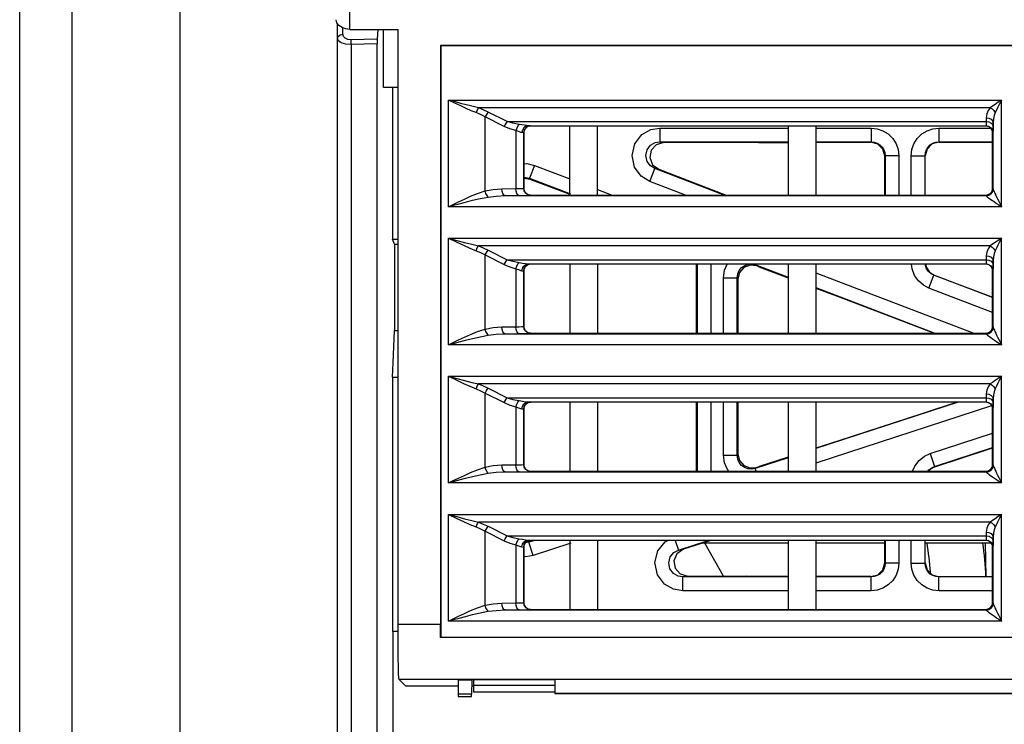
# Model space of a CAD drawing. Header units: millimetres. Extents: x 0 to 500, y 0 to 550.
# Tile 32 of 50: x 213 to 248, y 425 to 451. Entities that reach past the tile are written whole.
import ezdxf

# ---------------------------------------------------------------- set-up
doc = ezdxf.new("R2010")
doc.units = ezdxf.units.MM
doc.header["$LTSCALE"] = 35.851852
doc.layers.get('0').update_dxf_attribs({"linetype": 'CONTINUOUS'})

msp = doc.modelspace()

# ---------------------------------------------------------------- linework, layer by layer
at = {"color": 7, "linetype": 'CONTINUOUS'}
for p, q in [((212.738, 391.517), (212.738, 489.517)), ((214.634, 416.295), (214.634, 489.517)), ((218.552, 416.306), (218.552, 486.017)), ((224.695, 450.417), (224.695, 453.194)), ((224.22, 450.656), (224.195, 450.767)), ((224.297, 450.555), (224.22, 450.656)), ((224.238, 416.646), (224.238, 450.632)), ((224.411, 450.479), (224.297, 450.555)), ((224.264, 450.157), (224.336, 450.217)), ((224.336, 450.217), (224.435, 450.24)), ((224.55, 450.432), (224.411, 450.479)), ((224.435, 450.24), (224.435, 450.471)), ((224.456, 450.163), (224.435, 450.24)), ((224.695, 450.417), (224.55, 450.432)), ((224.695, 450.417), (226.436, 450.417)), ((225.7, 450.417), (225.682, 450.056)), ((225.912, 448.317), (225.907, 450.417)), ((226.436, 428.882), (226.436, 450.417)), ((224.238, 450.076), (224.264, 450.157)), ((224.274, 449.998), (224.238, 450.076)), ((224.382, 449.93), (224.274, 449.998)), ((224.548, 449.886), (224.382, 449.93)), ((224.521, 450.094), (224.456, 450.163)), ((224.621, 450.049), (224.521, 450.094)), ((224.738, 449.872), (224.548, 449.886)), ((224.735, 450.036), (224.621, 450.049)), ((225.682, 450.056), (224.735, 450.036)), ((224.738, 449.872), (224.735, 450.036)), ((225.68, 449.892), (224.738, 449.872)), ((224.738, 449.872), (224.738, 416.147)), ((225.681, 450.023), (225.68, 449.996)), ((225.68, 449.996), (225.68, 449.941)), ((225.68, 449.941), (225.68, 449.892)), ((225.68, 418.358), (225.68, 449.892)), ((225.682, 450.056), (225.681, 450.023)), ((227.967, 449.838), (227.967, 428.882)), ((227.967, 449.838), (227.988, 449.817)), ((261.774, 449.838), (227.967, 449.838)), ((227.988, 449.817), (227.988, 428.417)), ((261.774, 449.817), (227.988, 449.817)), ((226.436, 448.317), (225.912, 448.317)), ((226.238, 448.317), (226.238, 442.816)), ((228.258, 443.996), (228.258, 447.858)), ((228.51, 447.789), (228.258, 447.858)), ((228.49, 447.746), (228.258, 447.858)), ((228.258, 447.858), (248.281, 447.858)), ((228.705, 447.644), (228.49, 447.746)), ((228.743, 447.726), (228.51, 447.789)), ((228.958, 447.67), (228.743, 447.726)), ((248.047, 447.701), (247.951, 447.635)), ((248.157, 447.775), (248.047, 447.701)), ((248.214, 447.724), (248.153, 447.603)), ((248.281, 447.858), (248.157, 447.775)), ((248.281, 447.858), (248.214, 447.724)), ((248.281, 443.996), (248.281, 447.858)), ((228.904, 447.553), (228.705, 447.644)), ((229.088, 447.472), (228.904, 447.553)), ((229.158, 447.621), (228.958, 447.67)), ((229.259, 447.403), (229.088, 447.472)), ((229.342, 447.578), (229.158, 447.621)), ((229.283, 447.468), (229.259, 447.403)), ((229.425, 447.332), (229.259, 447.403)), ((229.312, 447.528), (229.283, 447.468)), ((229.342, 447.578), (229.312, 447.528)), ((229.522, 447.507), (229.342, 447.578)), ((247.868, 447.578), (229.342, 447.578)), ((229.701, 447.424), (229.522, 447.507)), ((229.659, 447.374), (229.621, 447.314)), ((229.701, 447.424), (229.659, 447.374)), ((230.387, 447.077), (229.701, 447.424)), ((247.75, 447.353), (247.731, 447.218)), ((247.797, 447.474), (247.75, 447.353)), ((247.868, 447.578), (247.797, 447.474)), ((247.951, 447.635), (247.868, 447.578)), ((247.868, 447.578), (247.943, 447.534)), ((247.943, 447.534), (248.009, 447.473)), ((248.009, 447.473), (248.056, 447.403)), ((248.056, 447.403), (248.017, 447.299)), ((248.101, 447.496), (248.056, 447.403)), ((248.153, 447.603), (248.101, 447.496)), ((229.59, 447.248), (229.425, 447.332)), ((229.621, 447.314), (229.59, 447.248)), ((229.59, 444.566), (229.59, 447.248)), ((230.276, 446.902), (229.59, 447.248)), ((230.346, 447.028), (230.308, 446.968)), ((230.387, 447.077), (230.346, 447.028)), ((230.59, 447.02), (230.387, 447.077)), ((230.387, 447.077), (247.729, 447.077)), ((230.816, 446.976), (230.59, 447.02)), ((247.726, 446.999), (247.724, 446.968)), ((247.727, 447.036), (247.726, 446.999)), ((247.729, 447.077), (247.727, 447.036)), ((247.731, 447.218), (247.729, 447.077)), ((247.729, 447.077), (247.824, 447.063)), ((247.731, 447.218), (247.826, 447.204)), ((247.824, 447.063), (247.904, 447.025)), ((247.826, 447.204), (247.907, 447.166)), ((247.904, 447.025), (247.959, 446.969)), ((247.907, 447.166), (247.961, 447.109)), ((247.961, 447.109), (247.981, 447.042)), ((247.981, 447.042), (247.979, 446.902)), ((247.991, 447.178), (247.981, 447.042)), ((247.981, 444.636), (247.981, 447.042)), ((248.017, 447.299), (247.991, 447.178)), ((230.308, 446.968), (230.276, 446.902)), ((230.479, 446.816), (230.276, 446.902)), ((230.705, 446.751), (230.479, 446.816)), ((230.731, 446.844), (230.705, 446.751)), ((230.705, 446.751), (230.705, 444.65)), ((230.773, 446.725), (230.705, 446.751)), ((230.77, 446.923), (230.731, 446.844)), ((230.816, 446.976), (230.77, 446.923)), ((230.833, 446.701), (230.773, 446.725)), ((230.918, 446.959), (230.816, 446.976)), ((230.883, 446.685), (230.833, 446.701)), ((230.921, 446.678), (230.883, 446.685)), ((231.009, 446.943), (230.918, 446.959)), ((230.938, 446.773), (230.921, 446.678)), ((230.966, 446.675), (230.921, 446.678)), ((230.986, 446.854), (230.938, 446.773)), ((230.983, 446.672), (230.966, 446.675)), ((231.002, 446.768), (230.983, 446.672)), ((230.983, 444.662), (230.983, 446.672)), ((230.988, 446.667), (230.983, 446.672)), ((231.056, 446.908), (230.986, 446.854)), ((230.993, 446.716), (230.988, 446.667)), ((230.988, 446.667), (230.988, 444.667)), ((231.007, 446.763), (230.993, 446.716)), ((231.056, 446.849), (231.002, 446.768)), ((231.03, 446.806), (231.007, 446.763)), ((231.082, 446.932), (231.009, 446.943)), ((231.062, 446.844), (231.03, 446.806)), ((231.14, 446.928), (231.056, 446.908)), ((231.137, 446.903), (231.056, 446.849)), ((231.099, 446.875), (231.062, 446.844)), ((231.14, 446.928), (231.082, 446.932)), ((231.143, 446.898), (231.099, 446.875)), ((231.233, 446.922), (231.137, 446.903)), ((231.14, 446.928), (247.72, 446.928)), ((231.207, 446.925), (231.14, 446.928)), ((231.189, 446.912), (231.143, 446.898)), ((231.238, 446.917), (231.189, 446.912)), ((231.233, 446.922), (231.207, 446.925)), ((231.238, 446.917), (231.233, 446.922)), ((247.708, 446.917), (231.238, 446.917)), ((232.658, 444.417), (232.658, 446.917)), ((233.658, 444.417), (233.658, 446.917)), ((235.259, 446.606), (235.584, 446.79)), ((235.584, 446.79), (235.907, 446.843)), ((235.907, 446.843), (235.907, 446.343)), ((235.907, 446.843), (240.558, 446.843)), ((240.558, 446.917), (240.558, 444.417)), ((241.558, 446.917), (241.558, 444.417)), ((241.558, 446.843), (243.565, 446.843)), ((243.565, 446.843), (243.565, 446.343)), ((243.565, 446.843), (243.783, 446.819)), ((243.783, 446.819), (243.991, 446.747)), ((243.991, 446.747), (244.182, 446.629)), ((244.182, 446.629), (244.345, 446.469)), ((245.232, 446.469), (245.394, 446.629)), ((245.394, 446.629), (245.585, 446.747)), ((245.585, 446.747), (245.794, 446.819)), ((245.794, 446.819), (246.012, 446.843)), ((246.012, 446.843), (246.012, 446.343)), ((246.012, 446.843), (247.885, 446.843)), ((247.72, 446.928), (247.708, 446.917)), ((247.757, 446.912), (247.708, 446.917)), ((247.721, 446.933), (247.72, 446.928)), ((247.72, 446.928), (247.815, 446.909)), ((247.723, 446.946), (247.721, 446.933)), ((247.724, 446.968), (247.723, 446.946)), ((247.804, 446.898), (247.757, 446.912)), ((247.847, 446.875), (247.804, 446.898)), ((247.815, 446.909), (247.896, 446.855)), ((247.885, 446.844), (247.847, 446.875)), ((247.916, 446.806), (247.885, 446.844)), ((247.896, 446.855), (247.95, 446.774)), ((247.939, 446.763), (247.916, 446.806)), ((247.953, 446.716), (247.939, 446.763)), ((247.95, 446.774), (247.97, 446.678)), ((247.958, 446.667), (247.953, 446.716)), ((247.97, 446.678), (247.958, 446.667)), ((247.958, 444.667), (247.958, 446.667)), ((247.959, 446.969), (247.979, 446.902)), ((247.971, 446.685), (247.97, 446.678)), ((247.973, 446.705), (247.971, 446.685)), ((247.974, 446.739), (247.973, 446.705)), ((247.976, 446.785), (247.974, 446.739)), ((247.977, 446.84), (247.976, 446.785)), ((247.979, 446.902), (247.977, 446.84)), ((234.905, 445.851), (235.004, 446.278)), ((235.004, 446.278), (235.259, 446.606)), ((235.58, 446.225), (235.744, 446.317)), ((235.744, 446.317), (235.907, 446.343)), ((236.052, 446.316), (235.784, 446.239)), ((235.907, 446.343), (240.558, 446.343)), ((236.052, 446.316), (235.907, 446.343)), ((239.488, 446.316), (236.052, 446.316)), ((239.488, 446.316), (240.558, 446.322)), ((241.558, 446.343), (243.565, 446.343)), ((241.558, 446.327), (242.175, 446.329)), ((242.175, 446.329), (243.555, 446.333)), ((243.565, 446.343), (243.555, 446.333)), ((243.806, 446.266), (243.555, 446.333)), ((243.565, 446.343), (243.674, 446.331)), ((243.674, 446.331), (243.778, 446.295)), ((243.778, 446.295), (243.874, 446.236)), ((244.345, 446.469), (244.466, 446.275)), ((244.466, 446.275), (244.54, 446.063)), ((245.036, 446.063), (245.11, 446.275)), ((245.11, 446.275), (245.232, 446.469)), ((245.77, 446.268), (245.587, 446.085)), ((245.703, 446.236), (245.798, 446.295)), ((246.02, 446.335), (245.77, 446.268)), ((245.798, 446.295), (245.903, 446.331)), ((245.903, 446.331), (246.012, 446.343)), ((246.02, 446.335), (246.012, 446.343)), ((246.012, 446.343), (247.958, 446.343)), ((246.02, 446.335), (247.911, 446.332)), ((247.911, 446.332), (247.957, 446.332)), ((235.402, 445.847), (235.452, 446.061)), ((235.452, 446.061), (235.58, 446.225)), ((235.602, 446.037), (235.553, 445.772)), ((235.784, 446.239), (235.602, 446.037)), ((243.989, 446.084), (243.806, 446.266)), ((243.874, 446.236), (243.955, 446.156)), ((243.955, 446.156), (244.016, 446.059)), ((244.055, 445.834), (243.989, 446.084)), ((244.016, 446.059), (244.052, 445.953)), ((244.052, 445.953), (244.065, 445.843)), ((244.54, 446.063), (244.564, 445.843)), ((245.012, 445.843), (245.036, 446.063)), ((245.512, 445.843), (245.524, 445.953)), ((245.587, 446.085), (245.52, 445.835)), ((245.524, 445.953), (245.561, 446.059)), ((245.561, 446.059), (245.622, 446.156)), ((245.622, 446.156), (245.703, 446.236)), ((230.988, 445.549), (231.096, 445.555)), ((231.096, 445.555), (231.369, 445.492)), ((234.997, 445.425), (234.905, 445.851)), ((235.449, 445.635), (235.402, 445.847)), ((235.572, 445.471), (235.449, 445.635)), ((235.553, 445.772), (235.651, 445.517)), ((244.065, 445.843), (244.055, 445.834)), ((244.055, 444.417), (244.055, 445.834)), ((244.065, 445.843), (244.065, 444.417)), ((244.564, 445.843), (244.065, 445.843)), ((244.564, 445.843), (244.564, 444.417)), ((245.012, 444.417), (245.012, 445.843)), ((245.012, 445.843), (245.512, 445.843)), ((245.512, 444.417), (245.512, 445.843)), ((245.52, 445.835), (245.512, 445.843)), ((245.52, 444.417), (245.52, 445.835)), ((231.369, 445.492), (231.19, 445.025)), ((231.369, 445.492), (232.658, 445)), ((235.24, 445.098), (234.997, 445.425)), ((235.551, 444.909), (235.729, 445.376)), ((235.729, 445.376), (235.572, 445.471)), ((235.651, 445.517), (235.874, 445.349)), ((238.241, 444.417), (235.729, 445.376)), ((235.874, 445.349), (235.729, 445.376)), ((235.874, 445.349), (238.316, 444.417)), ((230.988, 445.053), (231.054, 445.057)), ((231.217, 444.986), (230.988, 445.015)), ((231.054, 445.057), (231.19, 445.025)), ((231.19, 445.025), (231.217, 444.986)), ((231.19, 445.025), (232.674, 444.458)), ((232.665, 444.433), (231.217, 444.986)), ((235.551, 444.909), (235.24, 445.098)), ((236.84, 444.417), (235.551, 444.909)), ((229.314, 444.473), (229.59, 444.566)), ((229.59, 444.566), (229.88, 444.624)), ((229.617, 444.477), (229.59, 444.566)), ((229.88, 444.624), (230.196, 444.646)), ((230.196, 444.646), (230.705, 444.65)), ((230.205, 444.551), (230.196, 444.646)), ((230.23, 444.47), (230.205, 444.551)), ((230.705, 444.65), (230.818, 444.652)), ((230.714, 444.555), (230.705, 444.65)), ((230.738, 444.475), (230.714, 444.555)), ((230.818, 444.652), (230.906, 444.655)), ((230.906, 444.655), (230.962, 444.658)), ((230.962, 444.658), (230.983, 444.662)), ((230.983, 444.662), (230.988, 444.667)), ((231.002, 444.566), (230.983, 444.662)), ((230.988, 444.667), (230.993, 444.618)), ((230.993, 444.618), (231.007, 444.571)), ((231.056, 444.485), (231.002, 444.566)), ((231.007, 444.571), (231.03, 444.528)), ((231.03, 444.528), (231.062, 444.49)), ((231.062, 444.49), (231.099, 444.459)), ((233.658, 444.618), (234.185, 444.417)), ((247.847, 444.459), (247.885, 444.49)), ((247.885, 444.49), (247.916, 444.528)), ((247.906, 444.469), (247.96, 444.55)), ((247.908, 444.462), (247.962, 444.542)), ((247.916, 444.528), (247.939, 444.571)), ((247.939, 444.571), (247.953, 444.618)), ((247.953, 444.618), (247.958, 444.667)), ((247.958, 444.667), (247.979, 444.646)), ((247.96, 444.55), (247.979, 444.646)), ((247.962, 444.542), (247.981, 444.636)), ((247.979, 444.646), (247.98, 444.643)), ((247.98, 444.643), (247.981, 444.636)), ((247.981, 444.636), (247.984, 444.621)), ((247.984, 444.621), (247.992, 444.598)), ((247.992, 444.598), (248.004, 444.566)), ((248.004, 444.566), (248.022, 444.526)), ((248.022, 444.526), (248.044, 444.477)), ((228.43, 444.079), (228.623, 444.171)), ((228.623, 444.171), (228.835, 444.27)), ((228.653, 444.104), (228.883, 444.165)), ((228.835, 444.27), (229.064, 444.372)), ((228.883, 444.165), (229.132, 444.227)), ((229.064, 444.372), (229.314, 444.473)), ((229.132, 444.227), (229.402, 444.289)), ((229.402, 444.289), (229.701, 444.347)), ((229.656, 444.4), (229.617, 444.477)), ((229.701, 444.347), (229.656, 444.4)), ((229.701, 444.347), (229.991, 444.382)), ((229.991, 444.382), (230.308, 444.396)), ((230.265, 444.416), (230.23, 444.47)), ((230.308, 444.396), (230.265, 444.416)), ((230.308, 444.396), (230.816, 444.4)), ((230.308, 444.396), (247.729, 444.396)), ((230.774, 444.42), (230.738, 444.475)), ((230.816, 444.4), (230.774, 444.42)), ((230.816, 444.4), (230.985, 444.402)), ((230.985, 444.402), (231.117, 444.405)), ((231.137, 444.431), (231.056, 444.485)), ((231.099, 444.459), (231.143, 444.436)), ((231.117, 444.405), (231.201, 444.408)), ((231.233, 444.412), (231.137, 444.431)), ((231.143, 444.436), (231.189, 444.421)), ((231.189, 444.421), (231.238, 444.417)), ((231.201, 444.408), (231.233, 444.412)), ((231.233, 444.412), (231.238, 444.417)), ((231.238, 444.417), (247.708, 444.417)), ((247.708, 444.417), (247.757, 444.421)), ((247.708, 444.417), (247.729, 444.396)), ((247.729, 444.396), (247.825, 444.415)), ((247.729, 444.396), (247.73, 444.394)), ((247.73, 444.394), (247.731, 444.39)), ((247.731, 444.39), (247.827, 444.409)), ((247.731, 444.39), (247.736, 444.381)), ((247.736, 444.381), (247.75, 444.366)), ((247.75, 444.366), (247.773, 444.347)), ((247.757, 444.421), (247.804, 444.436)), ((247.773, 444.347), (247.805, 444.322)), ((247.804, 444.436), (247.847, 444.459)), ((247.805, 444.322), (247.846, 444.292)), ((247.825, 444.415), (247.906, 444.469)), ((247.827, 444.409), (247.908, 444.462)), ((247.846, 444.292), (247.897, 444.256)), ((247.897, 444.256), (247.956, 444.215)), ((247.956, 444.215), (248.025, 444.168)), ((248.025, 444.168), (248.101, 444.116)), ((248.044, 444.477), (248.071, 444.419)), ((248.071, 444.419), (248.104, 444.351)), ((248.104, 444.351), (248.141, 444.276)), ((248.141, 444.276), (248.183, 444.192)), ((248.183, 444.192), (248.229, 444.098)), ((228.258, 443.996), (228.43, 444.079)), ((228.258, 443.996), (228.444, 444.047)), ((248.281, 443.996), (228.258, 443.996)), ((228.444, 444.047), (228.653, 444.104)), ((248.101, 444.116), (248.186, 444.059)), ((248.186, 444.059), (248.281, 443.996)), ((248.229, 444.098), (248.281, 443.996)), ((226.31, 442.637), (226.238, 442.816)), ((226.238, 442.816), (226.436, 442.816)), ((228.258, 438.996), (228.258, 442.858)), ((228.258, 442.858), (228.564, 442.774)), ((228.258, 442.858), (228.541, 442.722)), ((228.258, 442.858), (248.281, 442.858)), ((228.541, 442.722), (228.8, 442.6)), ((228.564, 442.774), (228.845, 442.699)), ((248.157, 442.775), (248.047, 442.701)), ((248.214, 442.724), (248.153, 442.603)), ((248.281, 442.858), (248.157, 442.775)), ((248.281, 442.858), (248.214, 442.724)), ((248.281, 438.996), (248.281, 442.858)), ((226.31, 442.637), (226.311, 439.513)), ((226.31, 442.637), (226.436, 442.637)), ((228.8, 442.6), (229.039, 442.493)), ((228.845, 442.699), (229.104, 442.634)), ((229.039, 442.493), (229.259, 442.403)), ((229.104, 442.634), (229.342, 442.578)), ((229.259, 442.403), (229.283, 442.468)), ((229.259, 442.403), (229.425, 442.332)), ((229.283, 442.468), (229.312, 442.528)), ((229.312, 442.528), (229.342, 442.578)), ((229.342, 442.578), (229.522, 442.507)), ((247.868, 442.578), (229.342, 442.578)), ((229.522, 442.507), (229.701, 442.424)), ((229.621, 442.314), (229.659, 442.374)), ((229.659, 442.374), (229.701, 442.424)), ((229.701, 442.424), (230.387, 442.077)), ((247.75, 442.353), (247.731, 442.218)), ((247.797, 442.474), (247.75, 442.353)), ((247.868, 442.578), (247.797, 442.474)), ((247.951, 442.635), (247.868, 442.578)), ((247.868, 442.578), (247.943, 442.534)), ((247.943, 442.534), (248.009, 442.473)), ((248.047, 442.701), (247.951, 442.635)), ((248.009, 442.473), (248.056, 442.403)), ((248.056, 442.403), (248.017, 442.299)), ((248.101, 442.496), (248.056, 442.403)), ((248.153, 442.603), (248.101, 442.496)), ((229.425, 442.332), (229.59, 442.248)), ((229.59, 442.248), (229.621, 442.314)), ((229.59, 439.566), (229.59, 442.248)), ((229.59, 442.248), (230.276, 441.902)), ((230.308, 441.968), (230.346, 442.028)), ((230.346, 442.028), (230.387, 442.077)), ((230.387, 442.077), (230.591, 442.02)), ((230.387, 442.077), (247.729, 442.077)), ((230.591, 442.02), (230.816, 441.976)), ((247.726, 441.999), (247.724, 441.968)), ((247.727, 442.036), (247.726, 441.999)), ((247.729, 442.077), (247.727, 442.036)), ((247.731, 442.218), (247.729, 442.077)), ((247.729, 442.077), (247.824, 442.063)), ((247.731, 442.218), (247.826, 442.204)), ((247.824, 442.063), (247.904, 442.025)), ((247.826, 442.204), (247.907, 442.166)), ((247.904, 442.025), (247.959, 441.969)), ((247.907, 442.166), (247.961, 442.109)), ((247.961, 442.109), (247.981, 442.042)), ((247.981, 442.042), (247.979, 441.902)), ((247.991, 442.178), (247.981, 442.042)), ((247.981, 439.636), (247.981, 442.042)), ((248.017, 442.299), (247.991, 442.178)), ((230.276, 441.902), (230.308, 441.968)), ((230.276, 441.902), (230.48, 441.816)), ((230.48, 441.816), (230.705, 441.751)), ((230.705, 441.751), (230.731, 441.844)), ((230.705, 441.751), (230.705, 439.65)), ((230.705, 441.751), (230.79, 441.718)), ((230.731, 441.844), (230.77, 441.923)), ((230.77, 441.923), (230.816, 441.976)), ((230.79, 441.718), (230.864, 441.69)), ((230.816, 441.976), (230.944, 441.955)), ((230.864, 441.69), (230.921, 441.678)), ((230.921, 441.678), (230.938, 441.773)), ((230.921, 441.678), (230.966, 441.675)), ((230.938, 441.773), (230.986, 441.854)), ((230.944, 441.955), (231.055, 441.936)), ((230.966, 441.675), (230.983, 441.672)), ((230.983, 441.672), (231.002, 441.768)), ((230.983, 439.662), (230.983, 441.672)), ((230.983, 441.672), (230.988, 441.667)), ((230.986, 441.854), (231.056, 441.908)), ((230.993, 441.715), (230.988, 441.667)), ((230.988, 441.667), (230.988, 439.667)), ((231.007, 441.762), (230.993, 441.715)), ((231.002, 441.768), (231.056, 441.849)), ((231.03, 441.805), (231.007, 441.762)), ((231.061, 441.843), (231.03, 441.805)), ((231.055, 441.936), (231.14, 441.928)), ((231.056, 441.908), (231.14, 441.928)), ((231.056, 441.849), (231.137, 441.903)), ((231.099, 441.874), (231.061, 441.843)), ((231.142, 441.898), (231.099, 441.874)), ((231.137, 441.903), (231.233, 441.922)), ((231.14, 441.928), (247.72, 441.928)), ((231.14, 441.928), (231.208, 441.925)), ((231.189, 441.912), (231.142, 441.898)), ((231.238, 441.917), (231.189, 441.912)), ((231.208, 441.925), (231.233, 441.922)), ((231.233, 441.922), (231.238, 441.917)), ((247.708, 441.917), (231.238, 441.917)), ((232.658, 441.917), (232.658, 439.417)), ((233.658, 441.917), (233.658, 439.417)), ((237.237, 439.417), (237.237, 441.917)), ((237.265, 441.917), (237.265, 439.417)), ((237.764, 441.917), (237.764, 439.417)), ((238.212, 441.426), (238.249, 441.696)), ((238.249, 441.696), (238.345, 441.917)), ((238.73, 441.561), (238.786, 441.688)), ((238.786, 441.688), (238.873, 441.794)), ((238.957, 441.799), (238.797, 441.619)), ((238.873, 441.794), (238.986, 441.872)), ((239.182, 441.883), (238.957, 441.799)), ((238.986, 441.872), (239.117, 441.917)), ((239.418, 441.853), (239.182, 441.883)), ((239.289, 441.917), (239.39, 441.893)), ((239.399, 441.917), (239.39, 441.893)), ((239.418, 441.853), (239.39, 441.893)), ((239.39, 441.893), (240.558, 441.447)), ((239.495, 441.824), (239.418, 441.853)), ((239.495, 441.824), (240.558, 441.423)), ((240.558, 441.917), (240.558, 439.417)), ((241.558, 441.917), (241.558, 439.417)), ((245.041, 441.742), (245.02, 441.917)), ((245.131, 441.51), (245.041, 441.742)), ((245.527, 441.863), (245.52, 441.917)), ((245.571, 441.747), (245.527, 441.863)), ((245.535, 441.917), (245.56, 441.794)), ((245.56, 441.794), (245.674, 441.629)), ((245.643, 441.645), (245.571, 441.747)), ((245.736, 441.567), (245.643, 441.645)), ((247.72, 441.928), (247.708, 441.917)), ((247.757, 441.912), (247.708, 441.917)), ((247.721, 441.933), (247.72, 441.928)), ((247.72, 441.928), (247.815, 441.909)), ((247.723, 441.946), (247.721, 441.933)), ((247.724, 441.968), (247.723, 441.946)), ((247.804, 441.898), (247.757, 441.912)), ((247.847, 441.875), (247.804, 441.898)), ((247.815, 441.909), (247.896, 441.855)), ((247.885, 441.844), (247.847, 441.875)), ((247.916, 441.806), (247.885, 441.844)), ((247.896, 441.855), (247.95, 441.774)), ((247.939, 441.763), (247.916, 441.806)), ((247.953, 441.716), (247.939, 441.763)), ((247.95, 441.774), (247.97, 441.678)), ((247.958, 441.667), (247.953, 441.716)), ((247.97, 441.678), (247.958, 441.667)), ((247.958, 439.667), (247.958, 441.667)), ((247.959, 441.969), (247.979, 441.902)), ((247.971, 441.685), (247.97, 441.678)), ((247.973, 441.705), (247.971, 441.685)), ((247.974, 441.739), (247.973, 441.705)), ((247.976, 441.785), (247.974, 441.739)), ((247.977, 441.84), (247.976, 441.785)), ((247.979, 441.902), (247.977, 441.84)), ((238.212, 439.417), (238.212, 441.426)), ((238.212, 441.426), (238.712, 441.426)), ((238.712, 441.426), (238.73, 441.561)), ((238.712, 439.417), (238.712, 441.426)), ((238.739, 441.386), (238.712, 441.426)), ((238.797, 441.619), (238.739, 441.386)), ((238.739, 441.386), (238.74, 439.417)), ((241.558, 441.6), (247.274, 439.417)), ((245.275, 441.308), (245.131, 441.51)), ((245.46, 441.15), (245.275, 441.308)), ((245.655, 441.049), (245.833, 441.516)), ((245.674, 441.629), (245.842, 441.522)), ((245.833, 441.516), (245.736, 441.567)), ((245.833, 441.516), (245.842, 441.522)), ((247.958, 440.705), (245.833, 441.516)), ((245.842, 441.522), (247.798, 440.778)), ((241.558, 441.065), (245.873, 439.417)), ((241.558, 441.046), (242.399, 440.729)), ((245.655, 441.049), (245.46, 441.15)), ((247.958, 440.169), (245.655, 441.049)), ((242.399, 440.729), (245.411, 439.584)), ((247.798, 440.778), (247.958, 440.717)), ((226.287, 438.922), (226.311, 439.513)), ((226.311, 439.513), (226.436, 439.513)), ((229.314, 439.473), (229.59, 439.566)), ((229.59, 439.566), (229.88, 439.624)), ((229.617, 439.477), (229.59, 439.566)), ((229.88, 439.624), (230.196, 439.646)), ((230.196, 439.646), (230.705, 439.65)), ((230.205, 439.551), (230.196, 439.646)), ((230.23, 439.47), (230.205, 439.551)), ((230.705, 439.65), (230.818, 439.652)), ((230.714, 439.555), (230.705, 439.65)), ((230.738, 439.475), (230.714, 439.555)), ((230.818, 439.652), (230.906, 439.655)), ((230.906, 439.655), (230.962, 439.658)), ((230.962, 439.658), (230.983, 439.662)), ((230.983, 439.662), (230.988, 439.667)), ((231.002, 439.566), (230.983, 439.662)), ((230.988, 439.667), (230.993, 439.618)), ((230.993, 439.618), (231.007, 439.571)), ((231.056, 439.485), (231.002, 439.566)), ((231.007, 439.571), (231.03, 439.528)), ((231.03, 439.528), (231.062, 439.49)), ((245.411, 439.584), (245.846, 439.417)), ((247.885, 439.49), (247.916, 439.528)), ((247.906, 439.469), (247.96, 439.55)), ((247.908, 439.462), (247.962, 439.542)), ((247.916, 439.528), (247.939, 439.571)), ((247.939, 439.571), (247.953, 439.618)), ((247.953, 439.618), (247.958, 439.667)), ((247.958, 439.667), (247.979, 439.646)), ((247.96, 439.55), (247.979, 439.646)), ((247.962, 439.542), (247.981, 439.636)), ((247.979, 439.646), (247.98, 439.643)), ((247.98, 439.643), (247.981, 439.636)), ((247.981, 439.636), (247.984, 439.621)), ((247.984, 439.621), (247.992, 439.598)), ((247.992, 439.598), (248.004, 439.566)), ((248.004, 439.566), (248.022, 439.526)), ((248.022, 439.526), (248.044, 439.477)), ((228.43, 439.079), (228.623, 439.171)), ((228.623, 439.171), (228.835, 439.27)), ((228.653, 439.104), (228.883, 439.165)), ((228.835, 439.27), (229.064, 439.372)), ((228.883, 439.165), (229.132, 439.227)), ((229.064, 439.372), (229.314, 439.473)), ((229.132, 439.227), (229.402, 439.289)), ((229.402, 439.289), (229.701, 439.347)), ((229.656, 439.4), (229.617, 439.477)), ((229.701, 439.347), (229.656, 439.4)), ((229.701, 439.347), (229.991, 439.382)), ((229.991, 439.382), (230.308, 439.396)), ((230.265, 439.416), (230.23, 439.47)), ((230.308, 439.396), (230.265, 439.416)), ((230.308, 439.396), (230.816, 439.4)), ((230.308, 439.396), (247.729, 439.396)), ((230.774, 439.42), (230.738, 439.475)), ((230.816, 439.4), (230.774, 439.42)), ((230.816, 439.4), (230.985, 439.402)), ((230.985, 439.402), (231.117, 439.405)), ((231.137, 439.431), (231.056, 439.485)), ((231.062, 439.49), (231.099, 439.459)), ((231.099, 439.459), (231.143, 439.436)), ((231.117, 439.405), (231.201, 439.408)), ((231.233, 439.412), (231.137, 439.431)), ((231.143, 439.436), (231.189, 439.421)), ((231.189, 439.421), (231.238, 439.417)), ((231.201, 439.408), (231.233, 439.412)), ((231.233, 439.412), (231.238, 439.417)), ((231.238, 439.417), (247.708, 439.417)), ((247.708, 439.417), (247.757, 439.421)), ((247.708, 439.417), (247.729, 439.396)), ((247.729, 439.396), (247.825, 439.415)), ((247.729, 439.396), (247.73, 439.394)), ((247.73, 439.394), (247.731, 439.39)), ((247.731, 439.39), (247.827, 439.409)), ((247.731, 439.39), (247.736, 439.381)), ((247.736, 439.381), (247.75, 439.366)), ((247.75, 439.366), (247.773, 439.347)), ((247.757, 439.421), (247.804, 439.436)), ((247.773, 439.347), (247.805, 439.322)), ((247.804, 439.436), (247.847, 439.459)), ((247.805, 439.322), (247.846, 439.292)), ((247.825, 439.415), (247.906, 439.469)), ((247.827, 439.409), (247.908, 439.462)), ((247.846, 439.292), (247.897, 439.256)), ((247.847, 439.459), (247.885, 439.49)), ((247.897, 439.256), (247.956, 439.215)), ((247.956, 439.215), (248.025, 439.168)), ((248.025, 439.168), (248.101, 439.116)), ((248.044, 439.477), (248.071, 439.419)), ((248.071, 439.419), (248.104, 439.351)), ((248.104, 439.351), (248.141, 439.276)), ((248.141, 439.276), (248.183, 439.192)), ((248.183, 439.192), (248.229, 439.098)), ((226.263, 438.358), (226.287, 438.922)), ((228.258, 438.996), (228.43, 439.079)), ((228.258, 438.996), (228.444, 439.047)), ((248.281, 438.996), (228.258, 438.996)), ((228.444, 439.047), (228.653, 439.104)), ((248.101, 439.116), (248.186, 439.059)), ((248.186, 439.059), (248.281, 438.996)), ((248.229, 439.098), (248.281, 438.996)), ((226.238, 437.823), (226.263, 438.358)), ((226.238, 437.823), (226.238, 428.617)), ((226.238, 437.823), (226.436, 437.823)), ((228.258, 433.996), (228.258, 437.858)), ((228.258, 437.858), (228.541, 437.722)), ((228.258, 437.858), (228.564, 437.774)), ((228.258, 437.858), (248.281, 437.858)), ((228.541, 437.722), (228.8, 437.6)), ((228.564, 437.774), (228.845, 437.699)), ((248.157, 437.775), (248.047, 437.701)), ((248.214, 437.724), (248.153, 437.603)), ((248.281, 437.858), (248.157, 437.775)), ((248.281, 437.858), (248.214, 437.724)), ((248.281, 433.996), (248.281, 437.858)), ((228.8, 437.6), (229.039, 437.493)), ((228.845, 437.699), (229.104, 437.634)), ((229.039, 437.493), (229.259, 437.403)), ((229.104, 437.634), (229.342, 437.578)), ((229.259, 437.403), (229.283, 437.468)), ((229.259, 437.403), (229.425, 437.332)), ((229.283, 437.468), (229.312, 437.528)), ((229.312, 437.528), (229.342, 437.578)), ((229.342, 437.578), (229.522, 437.507)), ((247.868, 437.578), (229.342, 437.578)), ((229.522, 437.507), (229.701, 437.424)), ((229.621, 437.314), (229.659, 437.374)), ((229.659, 437.374), (229.701, 437.424)), ((229.701, 437.424), (230.387, 437.077)), ((247.797, 437.474), (247.75, 437.353)), ((247.868, 437.578), (247.797, 437.474)), ((247.951, 437.635), (247.868, 437.578)), ((247.868, 437.578), (247.943, 437.534)), ((247.943, 437.534), (248.009, 437.473)), ((248.047, 437.701), (247.951, 437.635)), ((248.009, 437.473), (248.056, 437.403)), ((248.056, 437.403), (248.017, 437.299)), ((248.101, 437.496), (248.056, 437.403)), ((248.153, 437.603), (248.101, 437.496)), ((229.425, 437.332), (229.59, 437.248)), ((229.59, 437.248), (229.621, 437.314)), ((229.59, 434.566), (229.59, 437.248)), ((229.59, 437.248), (230.276, 436.902)), ((230.308, 436.968), (230.346, 437.028)), ((230.346, 437.028), (230.387, 437.077)), ((230.387, 437.077), (247.729, 437.077)), ((230.387, 437.077), (230.591, 437.02)), ((230.591, 437.02), (230.816, 436.976)), ((247.727, 437.036), (247.726, 436.999)), ((247.729, 437.077), (247.727, 437.036)), ((247.731, 437.218), (247.729, 437.077)), ((247.729, 437.077), (247.824, 437.063)), ((247.75, 437.353), (247.731, 437.218)), ((247.731, 437.218), (247.826, 437.204)), ((247.824, 437.063), (247.904, 437.025)), ((247.826, 437.204), (247.907, 437.166)), ((247.904, 437.025), (247.959, 436.969)), ((247.907, 437.166), (247.961, 437.109)), ((247.961, 437.109), (247.981, 437.042)), ((247.981, 437.042), (247.979, 436.902)), ((247.991, 437.178), (247.981, 437.042)), ((247.981, 434.636), (247.981, 437.042)), ((248.017, 437.299), (247.991, 437.178)), ((230.276, 436.902), (230.308, 436.968)), ((230.276, 436.902), (230.48, 436.816)), ((230.48, 436.816), (230.705, 436.751)), ((230.705, 436.751), (230.731, 436.844)), ((230.705, 436.751), (230.705, 434.65)), ((230.705, 436.751), (230.79, 436.718)), ((230.731, 436.844), (230.77, 436.923)), ((230.77, 436.923), (230.816, 436.976)), ((230.79, 436.718), (230.864, 436.69)), ((230.816, 436.976), (230.944, 436.955)), ((230.864, 436.69), (230.921, 436.678)), ((230.921, 436.678), (230.938, 436.773)), ((230.921, 436.678), (230.966, 436.675)), ((230.938, 436.773), (230.986, 436.854)), ((230.944, 436.955), (231.055, 436.936)), ((230.966, 436.675), (230.983, 436.672)), ((230.983, 436.672), (231.002, 436.768)), ((230.983, 434.662), (230.983, 436.672)), ((230.983, 436.672), (230.988, 436.667)), ((230.986, 436.854), (231.056, 436.908)), ((230.993, 436.715), (230.988, 436.667)), ((230.988, 436.667), (230.988, 434.667)), ((231.007, 436.762), (230.993, 436.715)), ((231.002, 436.768), (231.056, 436.849)), ((231.03, 436.805), (231.007, 436.762)), ((231.061, 436.843), (231.03, 436.805)), ((231.055, 436.936), (231.14, 436.928)), ((231.056, 436.908), (231.14, 436.928)), ((231.056, 436.849), (231.137, 436.903)), ((231.099, 436.874), (231.061, 436.843)), ((231.142, 436.898), (231.099, 436.874)), ((231.137, 436.903), (231.233, 436.922)), ((231.14, 436.928), (247.72, 436.928)), ((231.14, 436.928), (231.208, 436.925)), ((231.189, 436.912), (231.142, 436.898)), ((231.238, 436.917), (231.189, 436.912)), ((231.208, 436.925), (231.233, 436.922)), ((231.233, 436.922), (231.238, 436.917)), ((247.708, 436.917), (231.238, 436.917)), ((232.658, 436.917), (232.658, 434.417)), ((233.658, 436.917), (233.658, 434.417)), ((237.236, 434.417), (237.236, 436.917)), ((237.265, 436.917), (237.265, 434.417)), ((237.764, 436.917), (237.764, 434.417)), ((238.212, 434.996), (238.212, 436.917)), ((238.712, 434.996), (238.712, 436.917)), ((238.74, 436.917), (238.74, 435.035)), ((240.558, 436.917), (240.558, 434.417)), ((246.71, 436.917), (241.558, 435.236)), ((241.558, 436.917), (241.558, 434.417)), ((247.919, 436.786), (241.558, 434.71)), ((246.674, 436.917), (245.397, 436.498)), ((247.72, 436.928), (247.708, 436.917)), ((247.757, 436.912), (247.708, 436.917)), ((247.721, 436.933), (247.72, 436.928)), ((247.72, 436.928), (247.815, 436.909)), ((247.723, 436.946), (247.721, 436.933)), ((247.724, 436.968), (247.723, 436.946)), ((247.726, 436.999), (247.724, 436.968)), ((247.804, 436.898), (247.757, 436.912)), ((247.847, 436.875), (247.804, 436.898)), ((247.815, 436.909), (247.896, 436.855)), ((247.885, 436.844), (247.847, 436.875)), ((247.916, 436.806), (247.885, 436.844)), ((247.896, 436.855), (247.95, 436.774)), ((247.939, 436.763), (247.916, 436.806)), ((247.953, 436.716), (247.939, 436.763)), ((247.95, 436.774), (247.97, 436.678)), ((247.958, 436.667), (247.953, 436.716)), ((247.97, 436.678), (247.958, 436.667)), ((247.958, 434.667), (247.958, 436.667)), ((247.959, 436.969), (247.979, 436.902)), ((247.971, 436.685), (247.97, 436.678)), ((247.973, 436.705), (247.971, 436.685)), ((247.974, 436.739), (247.973, 436.705)), ((247.976, 436.785), (247.974, 436.739)), ((247.977, 436.84), (247.976, 436.785)), ((247.979, 436.902), (247.977, 436.84)), ((245.397, 436.498), (242.398, 435.525)), ((245.702, 435.065), (247.958, 435.802)), ((242.398, 435.525), (241.558, 435.256)), ((245.857, 434.59), (247.958, 435.276)), ((247.809, 435.214), (247.958, 435.262)), ((238.249, 434.727), (238.212, 434.996)), ((238.212, 434.996), (238.712, 434.996)), ((238.712, 434.996), (238.74, 435.035)), ((238.73, 434.861), (238.712, 434.996)), ((238.785, 434.736), (238.73, 434.861)), ((238.74, 435.035), (238.796, 434.806)), ((240.558, 434.91), (239.367, 434.521)), ((240.558, 434.934), (239.506, 434.596)), ((245.296, 434.813), (245.494, 434.97)), ((245.494, 434.97), (245.702, 435.065)), ((245.702, 435.065), (245.857, 434.59)), ((245.867, 434.583), (247.809, 435.214)), ((229.314, 434.473), (229.59, 434.566)), ((229.59, 434.566), (229.88, 434.624)), ((229.617, 434.477), (229.59, 434.566)), ((229.88, 434.624), (230.196, 434.646)), ((230.196, 434.646), (230.705, 434.65)), ((230.205, 434.551), (230.196, 434.646)), ((230.23, 434.47), (230.205, 434.551)), ((230.705, 434.65), (230.818, 434.652)), ((230.714, 434.555), (230.705, 434.65)), ((230.738, 434.475), (230.714, 434.555)), ((230.818, 434.652), (230.906, 434.655)), ((230.906, 434.655), (230.962, 434.658)), ((230.962, 434.658), (230.983, 434.662)), ((230.983, 434.662), (230.988, 434.667)), ((231.002, 434.566), (230.983, 434.662)), ((230.988, 434.667), (230.993, 434.618)), ((230.993, 434.618), (231.007, 434.571)), ((231.056, 434.485), (231.002, 434.566)), ((231.007, 434.571), (231.03, 434.528)), ((231.03, 434.528), (231.062, 434.49)), ((238.358, 434.476), (238.249, 434.727)), ((238.87, 434.631), (238.785, 434.736)), ((238.796, 434.806), (238.953, 434.626)), ((238.979, 434.554), (238.87, 434.631)), ((238.953, 434.626), (239.166, 434.541)), ((239.106, 434.508), (238.979, 434.554)), ((239.239, 434.497), (239.106, 434.508)), ((239.166, 434.541), (239.395, 434.56)), ((239.367, 434.521), (239.239, 434.497)), ((239.367, 434.521), (239.395, 434.56)), ((239.401, 434.417), (239.367, 434.521)), ((239.395, 434.56), (239.506, 434.596)), ((245.065, 434.417), (245.141, 434.606)), ((245.141, 434.606), (245.296, 434.813)), ((245.654, 434.464), (245.753, 434.542)), ((245.867, 434.583), (245.687, 434.479)), ((245.753, 434.542), (245.857, 434.59)), ((245.867, 434.583), (245.857, 434.59)), ((247.885, 434.49), (247.916, 434.528)), ((247.906, 434.469), (247.96, 434.55)), ((247.908, 434.462), (247.962, 434.542)), ((247.916, 434.528), (247.939, 434.571)), ((247.939, 434.571), (247.953, 434.618)), ((247.953, 434.618), (247.958, 434.667)), ((247.958, 434.667), (247.979, 434.646)), ((247.96, 434.55), (247.979, 434.646)), ((247.962, 434.542), (247.981, 434.636)), ((247.979, 434.646), (247.98, 434.643)), ((247.98, 434.643), (247.981, 434.636)), ((247.981, 434.636), (247.984, 434.621)), ((247.984, 434.621), (247.992, 434.598)), ((247.992, 434.598), (248.004, 434.566)), ((248.004, 434.566), (248.022, 434.526)), ((248.022, 434.526), (248.044, 434.477)), ((228.43, 434.079), (228.623, 434.171)), ((228.623, 434.171), (228.835, 434.27)), ((228.653, 434.104), (228.883, 434.165)), ((228.835, 434.27), (229.064, 434.372)), ((228.883, 434.165), (229.132, 434.227)), ((229.064, 434.372), (229.314, 434.473)), ((229.132, 434.227), (229.402, 434.289)), ((229.402, 434.289), (229.701, 434.347)), ((229.656, 434.4), (229.617, 434.477)), ((229.701, 434.347), (229.656, 434.4)), ((229.701, 434.347), (229.991, 434.382)), ((229.991, 434.382), (230.308, 434.396)), ((230.265, 434.416), (230.23, 434.47)), ((230.308, 434.396), (230.265, 434.416)), ((230.308, 434.396), (230.816, 434.4)), ((230.308, 434.396), (247.729, 434.396)), ((230.774, 434.42), (230.738, 434.475)), ((230.816, 434.4), (230.774, 434.42)), ((230.816, 434.4), (230.985, 434.402)), ((230.985, 434.402), (231.117, 434.405)), ((231.137, 434.431), (231.056, 434.485)), ((231.062, 434.49), (231.099, 434.459)), ((231.099, 434.459), (231.143, 434.436)), ((231.117, 434.405), (231.201, 434.408)), ((231.233, 434.412), (231.137, 434.431)), ((231.143, 434.436), (231.189, 434.421)), ((231.189, 434.421), (231.238, 434.417)), ((231.201, 434.408), (231.233, 434.412)), ((231.233, 434.412), (231.238, 434.417)), ((231.238, 434.417), (247.708, 434.417)), ((238.406, 434.417), (238.358, 434.476)), ((245.619, 434.417), (245.654, 434.464)), ((245.687, 434.479), (245.642, 434.417)), ((247.708, 434.417), (247.757, 434.421)), ((247.708, 434.417), (247.729, 434.396)), ((247.729, 434.396), (247.825, 434.415)), ((247.729, 434.396), (247.73, 434.394)), ((247.73, 434.394), (247.731, 434.39)), ((247.731, 434.39), (247.827, 434.409)), ((247.731, 434.39), (247.736, 434.381)), ((247.736, 434.381), (247.75, 434.366)), ((247.75, 434.366), (247.773, 434.347)), ((247.757, 434.421), (247.804, 434.436)), ((247.773, 434.347), (247.805, 434.322)), ((247.804, 434.436), (247.847, 434.459)), ((247.805, 434.322), (247.846, 434.292)), ((247.825, 434.415), (247.906, 434.469)), ((247.827, 434.409), (247.908, 434.462)), ((247.846, 434.292), (247.897, 434.256)), ((247.847, 434.459), (247.885, 434.49)), ((247.897, 434.256), (247.956, 434.215)), ((247.956, 434.215), (248.025, 434.168)), ((248.025, 434.168), (248.101, 434.116)), ((248.044, 434.477), (248.071, 434.419)), ((248.071, 434.419), (248.104, 434.351)), ((248.104, 434.351), (248.141, 434.276)), ((248.141, 434.276), (248.183, 434.192)), ((248.183, 434.192), (248.229, 434.098)), ((228.258, 433.996), (228.43, 434.079)), ((228.258, 433.996), (228.444, 434.047)), ((248.281, 433.996), (228.258, 433.996)), ((228.444, 434.047), (228.653, 434.104)), ((248.101, 434.116), (248.186, 434.059)), ((248.186, 434.059), (248.281, 433.996)), ((248.229, 434.098), (248.281, 433.996)), ((228.258, 428.996), (228.258, 432.858)), ((228.258, 432.858), (228.541, 432.722)), ((228.258, 432.858), (248.281, 432.858)), ((228.258, 432.858), (228.564, 432.774)), ((228.564, 432.774), (228.845, 432.699)), ((248.157, 432.775), (248.047, 432.701)), ((248.214, 432.724), (248.153, 432.603)), ((248.281, 432.858), (248.157, 432.775)), ((248.281, 432.858), (248.214, 432.724)), ((248.281, 428.996), (248.281, 432.858)), ((228.541, 432.722), (228.8, 432.6)), ((228.8, 432.6), (229.039, 432.493)), ((228.845, 432.699), (229.104, 432.634)), ((229.039, 432.493), (229.259, 432.403)), ((229.104, 432.634), (229.342, 432.578)), ((229.259, 432.403), (229.283, 432.468)), ((229.259, 432.403), (229.425, 432.332)), ((229.283, 432.468), (229.312, 432.528)), ((229.312, 432.528), (229.342, 432.578)), ((229.342, 432.578), (229.522, 432.507)), ((247.868, 432.578), (229.342, 432.578)), ((229.522, 432.507), (229.701, 432.424)), ((229.621, 432.314), (229.659, 432.374)), ((229.659, 432.374), (229.701, 432.424)), ((229.701, 432.424), (230.387, 432.077)), ((247.797, 432.474), (247.75, 432.353)), ((247.868, 432.578), (247.797, 432.474)), ((247.951, 432.635), (247.868, 432.578)), ((247.868, 432.578), (247.943, 432.534)), ((247.943, 432.534), (248.009, 432.473)), ((248.047, 432.701), (247.951, 432.635)), ((248.009, 432.473), (248.056, 432.403)), ((248.056, 432.403), (248.017, 432.299)), ((248.101, 432.496), (248.056, 432.403)), ((248.153, 432.603), (248.101, 432.496)), ((229.425, 432.332), (229.59, 432.248)), ((229.59, 432.248), (229.621, 432.314)), ((229.59, 429.566), (229.59, 432.248)), ((229.59, 432.248), (230.276, 431.902)), ((230.308, 431.968), (230.346, 432.028)), ((230.346, 432.028), (230.387, 432.077)), ((230.387, 432.077), (247.729, 432.077)), ((230.387, 432.077), (230.591, 432.02)), ((230.591, 432.02), (230.816, 431.976)), ((247.727, 432.036), (247.726, 431.999)), ((247.729, 432.077), (247.727, 432.036)), ((247.731, 432.218), (247.729, 432.077)), ((247.729, 432.077), (247.824, 432.063)), ((247.75, 432.353), (247.731, 432.218)), ((247.731, 432.218), (247.826, 432.204)), ((247.824, 432.063), (247.904, 432.025)), ((247.826, 432.204), (247.907, 432.166)), ((247.904, 432.025), (247.959, 431.969)), ((247.907, 432.166), (247.961, 432.109)), ((247.961, 432.109), (247.981, 432.042)), ((247.981, 432.042), (247.979, 431.902)), ((247.991, 432.178), (247.981, 432.042)), ((247.981, 429.636), (247.981, 432.042)), ((248.017, 432.299), (247.991, 432.178)), ((230.276, 431.902), (230.308, 431.968)), ((230.276, 431.902), (230.48, 431.816)), ((230.48, 431.816), (230.705, 431.751)), ((230.705, 431.751), (230.731, 431.844)), ((230.705, 431.751), (230.705, 429.65)), ((230.705, 431.751), (230.79, 431.718)), ((230.731, 431.844), (230.77, 431.923)), ((230.77, 431.923), (230.816, 431.976)), ((230.79, 431.718), (230.864, 431.69)), ((230.816, 431.976), (230.944, 431.955)), ((230.864, 431.69), (230.921, 431.678)), ((230.921, 431.678), (230.938, 431.773)), ((230.921, 431.678), (230.966, 431.675)), ((230.938, 431.773), (230.986, 431.854)), ((230.944, 431.955), (231.055, 431.936)), ((230.966, 431.675), (230.983, 431.672)), ((230.983, 431.672), (231.002, 431.768)), ((230.983, 429.662), (230.983, 431.672)), ((230.983, 431.672), (230.988, 431.667)), ((230.986, 431.854), (231.056, 431.908)), ((230.993, 431.715), (230.988, 431.667)), ((230.988, 431.667), (230.988, 429.667)), ((231.007, 431.762), (230.993, 431.715)), ((231.002, 431.768), (231.056, 431.849)), ((231.03, 431.805), (231.007, 431.762)), ((231.061, 431.843), (231.03, 431.805)), ((231.167, 431.846), (231.036, 431.822)), ((231.055, 431.936), (231.14, 431.928)), ((231.056, 431.908), (231.14, 431.928)), ((231.056, 431.849), (231.137, 431.903)), ((231.099, 431.874), (231.061, 431.843)), ((231.142, 431.898), (231.099, 431.874)), ((231.107, 431.879), (231.196, 431.886)), ((231.137, 431.903), (231.233, 431.922)), ((231.14, 431.928), (247.72, 431.928)), ((231.14, 431.928), (231.208, 431.925)), ((231.189, 431.912), (231.142, 431.898)), ((231.384, 431.917), (231.167, 431.846)), ((231.196, 431.886), (231.167, 431.846)), ((231.322, 431.371), (231.167, 431.846)), ((231.238, 431.917), (231.189, 431.912)), ((231.196, 431.886), (231.291, 431.917)), ((231.208, 431.925), (231.233, 431.922)), ((231.233, 431.922), (231.238, 431.917)), ((247.708, 431.917), (231.238, 431.917)), ((232.691, 431.817), (231.322, 431.371)), ((232.658, 431.917), (232.658, 429.417)), ((233.658, 431.917), (233.658, 429.417)), ((235.845, 431.54), (236.106, 431.864)), ((236.106, 431.864), (236.203, 431.917)), ((236.471, 431.917), (236.586, 431.566)), ((236.586, 431.566), (237.662, 431.917)), ((237.755, 431.917), (236.768, 431.594)), ((240.559, 431.817), (237.449, 431.817)), ((238.221, 430.623), (237.547, 431.817)), ((240.558, 431.917), (240.558, 429.417)), ((241.558, 431.917), (241.558, 429.417)), ((244.053, 431.817), (241.558, 431.817)), ((244.053, 431.102), (244.053, 431.917)), ((244.065, 431.917), (244.065, 431.09)), ((244.564, 431.917), (244.564, 431.09)), ((245.012, 431.09), (245.012, 431.917)), ((245.512, 431.09), (245.512, 431.917)), ((245.522, 431.101), (245.522, 431.917)), ((247.907, 431.817), (245.522, 431.817)), ((247.725, 430.603), (247.703, 431.817)), ((247.72, 431.928), (247.708, 431.917)), ((247.757, 431.912), (247.708, 431.917)), ((247.721, 431.933), (247.72, 431.928)), ((247.72, 431.928), (247.815, 431.909)), ((247.723, 431.946), (247.721, 431.933)), ((247.724, 431.968), (247.723, 431.946)), ((247.726, 431.999), (247.724, 431.968)), ((247.804, 431.898), (247.757, 431.912)), ((247.847, 431.875), (247.804, 431.898)), ((247.815, 431.909), (247.896, 431.855)), ((247.885, 431.844), (247.847, 431.875)), ((247.916, 431.806), (247.885, 431.844)), ((247.896, 431.855), (247.95, 431.774)), ((247.939, 431.763), (247.916, 431.806)), ((247.953, 431.716), (247.939, 431.763)), ((247.95, 431.774), (247.97, 431.678)), ((247.958, 431.667), (247.953, 431.716)), ((247.97, 431.678), (247.958, 431.667)), ((247.958, 429.667), (247.958, 431.667)), ((247.959, 431.969), (247.979, 431.902)), ((247.971, 431.685), (247.97, 431.678)), ((247.973, 431.705), (247.971, 431.685)), ((247.974, 431.739), (247.973, 431.705)), ((247.976, 431.785), (247.974, 431.739)), ((247.977, 431.84), (247.976, 431.785)), ((247.979, 431.902), (247.977, 431.84)), ((231.06, 431.323), (230.959, 431.331)), ((231.322, 431.371), (231.06, 431.323)), ((235.737, 431.111), (235.845, 431.54)), ((236.234, 431.1), (236.289, 431.315)), ((236.289, 431.315), (236.422, 431.477)), ((236.422, 431.477), (236.586, 431.566)), ((236.533, 431.434), (236.425, 431.179)), ((236.768, 431.594), (236.533, 431.434)), ((236.586, 431.566), (236.768, 431.594)), ((235.828, 430.674), (235.737, 431.111)), ((236.279, 430.882), (236.234, 431.1)), ((236.425, 431.179), (236.468, 430.908)), ((243.986, 430.852), (244.053, 431.102)), ((244.052, 430.98), (244.016, 430.874)), ((244.065, 431.09), (244.052, 430.98)), ((244.053, 431.102), (244.065, 431.09)), ((244.564, 431.09), (244.065, 431.09)), ((244.564, 431.09), (244.54, 430.871)), ((245.036, 430.871), (245.012, 431.09)), ((245.012, 431.09), (245.512, 431.09)), ((245.512, 431.09), (245.522, 431.101)), ((245.524, 430.98), (245.512, 431.09)), ((245.522, 431.101), (245.589, 430.851)), ((245.561, 430.874), (245.524, 430.98)), ((236.082, 430.335), (235.828, 430.674)), ((236.408, 430.712), (236.279, 430.882)), ((236.575, 430.618), (236.408, 430.712)), ((236.468, 430.908), (236.651, 430.699)), ((236.741, 430.59), (236.575, 430.618)), ((236.651, 430.699), (236.924, 430.619)), ((236.741, 430.59), (236.924, 430.619)), ((236.741, 430.09), (236.741, 430.59)), ((240.558, 430.59), (236.741, 430.59)), ((236.924, 430.623), (239.047, 430.623)), ((240.558, 430.613), (239.047, 430.623)), ((242.019, 430.607), (241.558, 430.609)), ((243.565, 430.59), (241.558, 430.59)), ((243.552, 430.603), (242.019, 430.607)), ((243.552, 430.603), (243.803, 430.67)), ((243.552, 430.603), (243.565, 430.59)), ((243.674, 430.602), (243.565, 430.59)), ((243.565, 430.09), (243.565, 430.59)), ((243.778, 430.638), (243.674, 430.602)), ((243.874, 430.697), (243.778, 430.638)), ((243.803, 430.67), (243.986, 430.852)), ((243.955, 430.777), (243.874, 430.697)), ((244.016, 430.874), (243.955, 430.777)), ((244.466, 430.658), (244.345, 430.465)), ((244.54, 430.871), (244.466, 430.658)), ((245.11, 430.658), (245.036, 430.871)), ((245.232, 430.465), (245.11, 430.658)), ((245.622, 430.777), (245.561, 430.874)), ((245.589, 430.851), (245.772, 430.668)), ((245.703, 430.697), (245.622, 430.777)), ((245.798, 430.638), (245.703, 430.697)), ((245.772, 430.668), (246.022, 430.601)), ((245.903, 430.602), (245.798, 430.638)), ((246.012, 430.59), (245.903, 430.602)), ((246.012, 430.59), (246.022, 430.601)), ((246.012, 430.09), (246.012, 430.59)), ((247.958, 430.59), (246.012, 430.59)), ((247.958, 430.604), (246.022, 430.601)), ((236.412, 430.145), (236.082, 430.335)), ((244.182, 430.304), (243.991, 430.186)), ((244.345, 430.465), (244.182, 430.304)), ((245.394, 430.304), (245.232, 430.465)), ((245.585, 430.186), (245.394, 430.304)), ((236.741, 430.09), (236.412, 430.145)), ((240.558, 430.09), (236.741, 430.09)), ((243.565, 430.09), (241.558, 430.09)), ((243.783, 430.115), (243.565, 430.09)), ((243.991, 430.186), (243.783, 430.115)), ((245.794, 430.115), (245.585, 430.186)), ((246.012, 430.09), (245.794, 430.115)), ((247.958, 430.09), (246.012, 430.09)), ((229.314, 429.473), (229.59, 429.566)), ((229.59, 429.566), (229.88, 429.624)), ((229.617, 429.477), (229.59, 429.566)), ((229.88, 429.624), (230.196, 429.646)), ((230.196, 429.646), (230.705, 429.65)), ((230.205, 429.551), (230.196, 429.646)), ((230.23, 429.47), (230.205, 429.551)), ((230.705, 429.65), (230.818, 429.652)), ((230.714, 429.555), (230.705, 429.65)), ((230.738, 429.475), (230.714, 429.555)), ((230.818, 429.652), (230.906, 429.655)), ((230.906, 429.655), (230.962, 429.658)), ((230.962, 429.658), (230.983, 429.662)), ((230.983, 429.662), (230.988, 429.667)), ((231.002, 429.566), (230.983, 429.662)), ((230.988, 429.667), (230.993, 429.618)), ((230.993, 429.618), (231.007, 429.571)), ((231.056, 429.485), (231.002, 429.566)), ((231.007, 429.571), (231.03, 429.528)), ((231.03, 429.528), (231.062, 429.49)), ((247.885, 429.49), (247.916, 429.528)), ((247.906, 429.469), (247.96, 429.55)), ((247.908, 429.462), (247.962, 429.542)), ((247.916, 429.528), (247.939, 429.571)), ((247.939, 429.571), (247.953, 429.618)), ((247.953, 429.618), (247.958, 429.667)), ((247.958, 429.667), (247.979, 429.646)), ((247.96, 429.55), (247.979, 429.646)), ((247.962, 429.542), (247.981, 429.636)), ((247.979, 429.646), (247.98, 429.643)), ((247.98, 429.643), (247.981, 429.636)), ((247.981, 429.636), (247.984, 429.621)), ((247.984, 429.621), (247.992, 429.598)), ((247.992, 429.598), (248.004, 429.566)), ((248.004, 429.566), (248.022, 429.526)), ((248.022, 429.526), (248.044, 429.477)), ((228.43, 429.079), (228.623, 429.171)), ((228.623, 429.171), (228.835, 429.27)), ((228.653, 429.104), (228.883, 429.165)), ((228.835, 429.27), (229.064, 429.372)), ((228.883, 429.165), (229.132, 429.227)), ((229.064, 429.372), (229.314, 429.473)), ((229.132, 429.227), (229.402, 429.289)), ((229.402, 429.289), (229.701, 429.347)), ((229.656, 429.4), (229.617, 429.477)), ((229.701, 429.347), (229.656, 429.4)), ((229.701, 429.347), (229.991, 429.382)), ((229.991, 429.382), (230.308, 429.396)), ((230.265, 429.416), (230.23, 429.47)), ((230.308, 429.396), (230.265, 429.416)), ((230.308, 429.396), (230.816, 429.4)), ((230.308, 429.396), (247.729, 429.396)), ((230.774, 429.42), (230.738, 429.475)), ((230.816, 429.4), (230.774, 429.42)), ((230.816, 429.4), (230.985, 429.402)), ((230.985, 429.402), (231.117, 429.405)), ((231.137, 429.431), (231.056, 429.485)), ((231.062, 429.49), (231.099, 429.459)), ((231.099, 429.459), (231.143, 429.436)), ((231.117, 429.405), (231.201, 429.408)), ((231.233, 429.412), (231.137, 429.431)), ((231.143, 429.436), (231.189, 429.421)), ((231.189, 429.421), (231.238, 429.417)), ((231.201, 429.408), (231.233, 429.412)), ((231.233, 429.412), (231.238, 429.417)), ((231.238, 429.417), (247.708, 429.417)), ((247.708, 429.417), (247.757, 429.421)), ((247.708, 429.417), (247.729, 429.396)), ((247.729, 429.396), (247.825, 429.415)), ((247.729, 429.396), (247.73, 429.394)), ((247.73, 429.394), (247.731, 429.39)), ((247.731, 429.39), (247.827, 429.409)), ((247.731, 429.39), (247.736, 429.381)), ((247.736, 429.381), (247.75, 429.366)), ((247.75, 429.366), (247.773, 429.347)), ((247.757, 429.421), (247.804, 429.436)), ((247.773, 429.347), (247.805, 429.322)), ((247.804, 429.436), (247.847, 429.459)), ((247.805, 429.322), (247.846, 429.292)), ((247.825, 429.415), (247.906, 429.469)), ((247.827, 429.409), (247.908, 429.462)), ((247.846, 429.292), (247.897, 429.256)), ((247.847, 429.459), (247.885, 429.49)), ((247.897, 429.256), (247.956, 429.215)), ((247.956, 429.215), (248.025, 429.168)), ((248.025, 429.168), (248.101, 429.116)), ((248.044, 429.477), (248.071, 429.419)), ((248.071, 429.419), (248.104, 429.351)), ((248.104, 429.351), (248.141, 429.276)), ((248.141, 429.276), (248.183, 429.192)), ((248.183, 429.192), (248.229, 429.098)), ((226.437, 428.447), (226.436, 428.882)), ((226.436, 428.882), (227.967, 428.882)), ((227.968, 428.634), (227.967, 428.882)), ((228.258, 428.996), (228.43, 429.079)), ((228.258, 428.996), (228.444, 429.047)), ((248.281, 428.996), (228.258, 428.996)), ((228.444, 429.047), (228.653, 429.104)), ((248.101, 429.116), (248.186, 429.059)), ((248.186, 429.059), (248.281, 428.996)), ((248.229, 429.098), (248.281, 428.996)), ((226.436, 428.617), (226.238, 428.617)), ((226.256, 415.595), (226.256, 428.617)), ((226.439, 428.023), (226.437, 428.447)), ((227.97, 428.399), (227.968, 428.634)), ((227.97, 428.399), (227.988, 428.417)), ((272.454, 428.399), (227.97, 428.399)), ((227.988, 428.417), (272.46, 428.417)), ((226.443, 427.645), (226.439, 428.023)), ((226.449, 427.333), (226.443, 427.645)), ((226.455, 427.091), (226.449, 427.333)), ((226.463, 426.938), (226.455, 427.091)), ((226.47, 426.882), (226.463, 426.938)), ((226.718, 426.635), (226.47, 426.882)), ((282.506, 426.882), (226.47, 426.882)), ((228.608, 426.85), (228.617, 426.35)), ((229.108, 426.85), (228.608, 426.85)), ((229.108, 426.85), (229.1, 426.35)), ((229.161, 426.867), (229.161, 426.435)), ((232.108, 426.867), (229.161, 426.867)), ((232.112, 426.667), (229.161, 426.667)), ((232.108, 426.877), (232.117, 426.376)), ((272.108, 426.877), (232.108, 426.877)), ((228.612, 426.635), (226.718, 426.635)), ((228.617, 426.35), (228.617, 426.263)), ((229.1, 426.35), (228.617, 426.35)), ((229.1, 426.263), (229.1, 426.35)), ((229.161, 426.635), (229.104, 426.635)), ((229.161, 426.435), (232.116, 426.435)), ((272.1, 426.376), (232.117, 426.376)), ((232.117, 426.368), (272.1, 426.368)), ((228.617, 426.263), (229.1, 426.263))]:
    msp.add_line(p, q, dxfattribs=at)
for radius, start, end in [(13.5, 4.0066, 8.5429), (15.5, 2.9098, 7.4353)]:
    msp.add_arc((232.238, 429.817), radius, start, end, dxfattribs=at)

doc.saveas('drawing.dxf')
